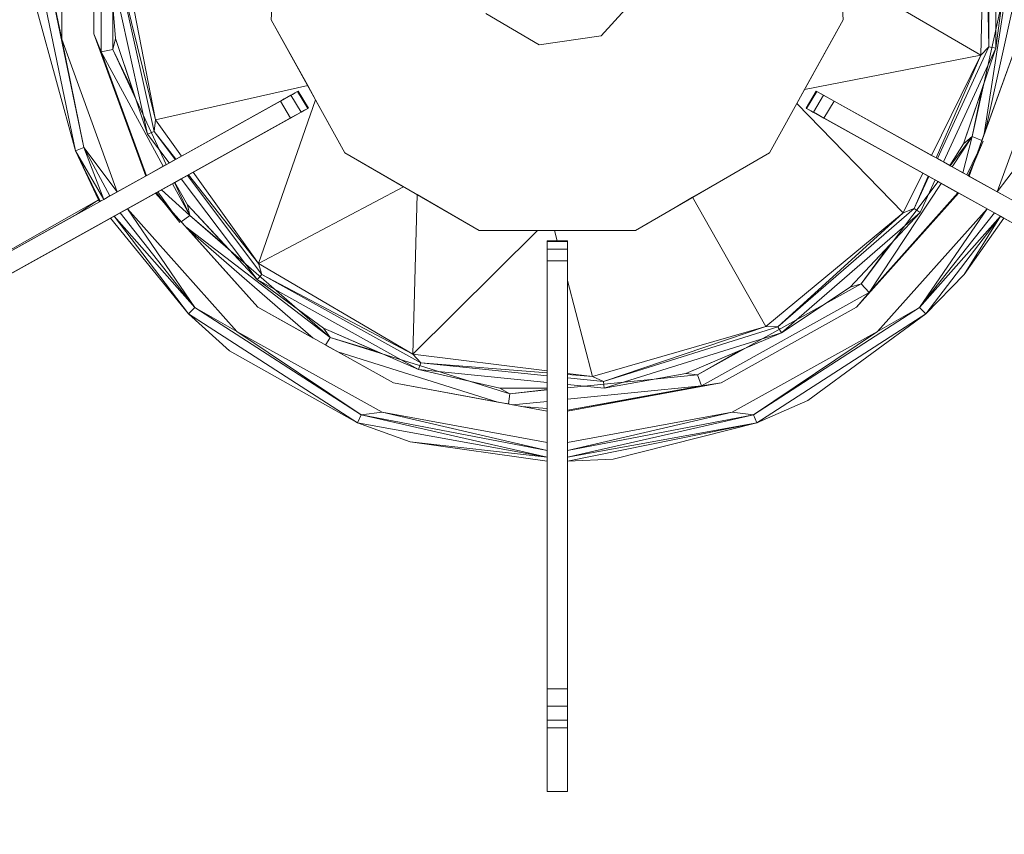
# Model space of a CAD drawing. Header units: millimetres. Extents: x -38341 to 3709, y -10682 to 48718.
# Tile 97 of 118: x -2705 to -2579, y 38570 to 38673. Entities that reach past the tile are written whole.
import ezdxf

# ---------------------------------------------------------------- set-up
doc = ezdxf.new("R2010")
doc.units = ezdxf.units.MM
doc.header["$LTSCALE"] = 50
for name, color, linetype, lineweight in [('02モデリング-03スラブ-仕上げ', 7, 'Continuous', 5), ('02モデリング-03スラブ-仕上げ_ハッチング', 7, 'Continuous', 5), ('08設備機器-流し台', 7, 'Continuous', 5), ('08設備機器-流し台_ハッチング', 7, 'Continuous', 5), ('一般', 7, 'Continuous', 5)]:
    doc.layers.add(name, color=color, linetype=linetype, lineweight=lineweight)
doc.styles.get("Standard").update_dxf_attribs({"font": 'txt', "bigfont": 'BIGFONT.SHX'})

# ---------------------------------------------------------------- blocks, each defined once
blk = doc.blocks.new('グループ-233')
at = {"color": 255, "linetype": 'Continuous', "lineweight": 5, "transparency": 33554687}
blk.add_wipeout([(11725, 4717.5), (11725, 2532.5), (8942.5, 2532.5), (8942.5, 4717.5)], dxfattribs=at).dxf.layer = '02モデリング-03スラブ-仕上げ_ハッチング'
blk.add_wipeout([(11725, 4717.5), (11725, 2532.5), (8942.5, 2532.5), (8942.5, 4717.5)], dxfattribs=at).dxf.layer = '02モデリング-03スラブ-仕上げ_ハッチング'
at = {"layer": '02モデリング-03スラブ-仕上げ', "color": 0, "flags": 1}
for tag in ['instanceID', 'IFC_UUID']:
    blk.add_attdef(tag, (8942.5, 2532.5), '', height=0.18, dxfattribs=at)
blk = doc.blocks.new('グループ-234')
at = {"color": 255, "linetype": 'Continuous', "lineweight": 5, "transparency": 33554687}
blk.add_wipeout([(4822.5, 585), (4822.5, 5617.5), (8877.5, 5617.5), (8877.5, 2467.5), (11022.5, 2467.5), (11022.5, 2117.5), (11677.5, 2117.5), (11677.5, 572.5), (11227.5, 572.5), (11227.5, 122.5), (5272.5, 122.5), (5272.5, 572.5), (4822.5, 572.5)], dxfattribs=at).dxf.layer = '02モデリング-03スラブ-仕上げ_ハッチング'
blk.add_wipeout([(4822.5, 585), (4822.5, 5617.5), (8877.5, 5617.5), (8877.5, 2467.5), (11022.5, 2467.5), (11022.5, 2117.5), (11677.5, 2117.5), (11677.5, 572.5), (11227.5, 572.5), (11227.5, 122.5), (5272.5, 122.5), (5272.5, 572.5), (4822.5, 572.5)], dxfattribs=at).dxf.layer = '02モデリング-03スラブ-仕上げ_ハッチング'
at = {"layer": '02モデリング-03スラブ-仕上げ', "color": 0, "flags": 1}
for tag in ['instanceID', 'IFC_UUID']:
    blk.add_attdef(tag, (4822.5, 122.5), '', height=0.18, dxfattribs=at)
blk = doc.blocks.new('グループ-264')
at = {"color": 255, "linetype": 'Continuous', "lineweight": 18, "transparency": 33554687}
blk.add_wipeout([(10819.71, 3210.25), (10819.71, 3197.25), (10829.05, 3197.25), (10829.05, 3210.25), (11597.94, 3210.25), (11597.94, 3197.25), (11602.61, 3197.25), (11602.61, 2547.25), (8956.63, 2547.25), (8956.63, 3197.25), (8961.3, 3197.25), (8961.3, 3210.25), (10041.48, 3210.25), (10041.48, 3197.25), (10050.82, 3197.25), (10050.82, 3210.25)], dxfattribs=at).dxf.layer = '08設備機器-流し台_ハッチング'
at = {"layer": '08設備機器-流し台', "color": 7, "linetype": 'Continuous', "lineweight": 13, "transparency": 33554687}
for p, q in [((11233.15, 3027.17), (11233.15, 3003.34)), ((11234.65, 3026.86), (11234.65, 3003.65)), ((11255.88, 3026.63), (11254.85, 3007.43)), ((11327.78, 3007.43), (11326.76, 3026.63)), ((11347.27, 3003.79), (11347.27, 3026.72)), ((11228.14, 3025.57), (11228.14, 3004.94)), ((11346.37, 3003.98), (11346.37, 3026.53)), ((11232.23, 3024.87), (11232.23, 3005.64)), ((11345.34, 3002.9), (11345.89, 3025.14)), ((11346.37, 3003.98), (11345.89, 3025.14)), ((11235.81, 3016.52), (11240.08, 2994.65)), ((11224.81, 3015.25), (11229.87, 2990.72)), ((11225.95, 3015.25), (11228.14, 3004.94)), ((11225.95, 3015.25), (11230.92, 2991.15)), ((11234.11, 3015.25), (11239.06, 2992.83)), ((11234.11, 3015.25), (11234.97, 3005.05)), ((11235.03, 3015.25), (11240.08, 2994.65)), ((11235.03, 3015.25), (11239.89, 2993.19)), ((11344.25, 2992.54), (11349.25, 3015.25)), ((11345.79, 2992.87), (11349.25, 3015.25)), ((11327.78, 3007.43), (11327.47, 3013.35)), ((11345.34, 3002.9), (11327.47, 3013.35)), ((11345.95, 2993.3), (11350.4, 3013.51)), ((11347.27, 3003.79), (11348.63, 3013.95)), ((11296.91, 3005.38), (11302.19, 3011.16)), ((11302.19, 3011.16), (11296.91, 3005.38)), ((11225.03, 3008.37), (11229.87, 2990.72)), ((11225.03, 3008.37), (11229.87, 2990.72)), ((11289.02, 3004.22), (11282.2, 3008.23)), ((11289.02, 3004.22), (11282.2, 3008.23)), ((11254.85, 3007.43), (11264.24, 2990.46)), ((11254.85, 3007.43), (11259.5, 2999.03)), ((11318.4, 2990.46), (11327.78, 3007.43)), ((11322.86, 2998.53), (11327.78, 3007.43)), ((11233.15, 3003.34), (11232.23, 3005.64)), ((11232.23, 3005.64), (11238.83, 2987.48)), ((11232.23, 3005.64), (11238.87, 2987.5)), ((11289.02, 3004.22), (11296.91, 3005.38)), ((11296.91, 3005.38), (11289.02, 3004.22)), ((11343.84, 2987.47), (11350.4, 3005.64)), ((11345.95, 2993.3), (11350.4, 3005.64)), ((11228.14, 3004.94), (11235.19, 2985.47)), ((11228.14, 3004.94), (11230.92, 2991.15)), ((11234.97, 3005.05), (11234.65, 3003.65)), ((11234.97, 3005.05), (11237.27, 2998.19)), ((11234.97, 3005.05), (11239.06, 2992.83)), ((11347.44, 2985.47), (11354.49, 3004.94)), ((11234.65, 3003.65), (11233.15, 3003.34)), ((11233.15, 3003.34), (11238.87, 2987.5)), ((11233.15, 3003.34), (11238.91, 2987.51)), ((11233.15, 3003.34), (11241.05, 2988.73)), ((11234.65, 3003.65), (11241.44, 2988.95)), ((11234.65, 3003.65), (11237.27, 2998.19)), ((11322.86, 2998.53), (11345.34, 3002.9)), ((11339.07, 2990.13), (11345.34, 3002.9)), ((11339.65, 2989.81), (11345.34, 3002.9)), ((11339.8, 2989.73), (11346.37, 3003.98)), ((11340.57, 2989.29), (11347.27, 3003.79)), ((11343.13, 2991.6), (11347.27, 3003.79)), ((11345.34, 3002.9), (11346.37, 3003.98)), ((11347.27, 3003.79), (11346.37, 3003.98)), ((11240.08, 2994.65), (11259.5, 2999.03)), ((11259.5, 2999.03), (11260.5, 2997.22)), ((11256, 2997.05), (11258.2, 2998.27)), ((11257.34, 2997.79), (11256, 2997.05)), ((11256.51, 2997.33), (11257.87, 2998.09)), ((11257.55, 2997.91), (11256.51, 2997.33)), ((11257.55, 2997.91), (11256.51, 2997.33)), ((11258.2, 2998.27), (11257.34, 2997.79)), ((11257.34, 2997.79), (11258.64, 2995.63)), ((11257.87, 2998.09), (11257.55, 2997.91)), ((11257.87, 2998.09), (11257.56, 2997.91)), ((11257.87, 2998.09), (11258.2, 2998.27)), ((11258.2, 2998.27), (11258.28, 2998.32)), ((11258.2, 2998.27), (11259.5, 2996.11)), ((11259.58, 2996.15), (11258.28, 2998.32)), ((11259.58, 2996.15), (11258.28, 2998.32)), ((11321.87, 2996.74), (11322.86, 2998.53)), ((11324.36, 2998.32), (11323.06, 2996.15)), ((11324.36, 2998.32), (11323.06, 2996.15)), ((11323.13, 2996.11), (11324.43, 2998.27)), ((11323.99, 2995.63), (11325.29, 2997.79)), ((11324.36, 2998.32), (11326.64, 2997.05)), ((11324.43, 2998.27), (11324.36, 2998.32)), ((11324.36, 2998.32), (11326.64, 2997.05)), ((11325.29, 2997.79), (11324.43, 2998.27)), ((11326.64, 2997.05), (11325.29, 2997.79)), ((11343.13, 2991.6), (11345.46, 2998.47)), ((11344.25, 2992.54), (11345.46, 2998.47)), ((11206.96, 2969.76), (11256, 2997.05)), ((11243.39, 2990.03), (11255.96, 2997.02)), ((11253.2, 2976.35), (11260.5, 2997.22)), ((11256, 2997.05), (11256.48, 2997.32)), ((11256, 2997.05), (11257.3, 2994.88)), ((11260.5, 2997.22), (11264.24, 2990.46)), ((11318.4, 2990.46), (11321.87, 2996.74)), ((11335.46, 2982.79), (11321.87, 2996.74)), ((11325.34, 2994.88), (11326.64, 2997.05)), ((11326.64, 2997.05), (11375.68, 2969.76)), ((11326.64, 2997.05), (11339.07, 2990.13)), ((11257.3, 2994.88), (11258.64, 2995.63)), ((11257.47, 2994.98), (11258.64, 2995.63)), ((11258.64, 2995.63), (11259.5, 2996.11)), ((11258.64, 2995.63), (11259.09, 2995.88)), ((11259.1, 2995.89), (11259.58, 2996.15)), ((11259.5, 2996.11), (11259.58, 2996.15)), ((11323.13, 2996.11), (11323.06, 2996.15)), ((11323.13, 2996.11), (11323.99, 2995.63)), ((11323.13, 2996.11), (11323.68, 2995.8)), ((11323.65, 2995.82), (11324.02, 2995.61)), ((11323.67, 2995.81), (11323.79, 2995.74)), ((11323.79, 2995.74), (11325.07, 2995.03)), ((11323.79, 2995.74), (11325.07, 2995.03)), ((11323.99, 2995.63), (11325.34, 2994.88)), ((11323.99, 2995.63), (11324.24, 2995.49)), ((11324.24, 2995.49), (11325.34, 2994.88)), ((11257.3, 2994.88), (11208.26, 2967.6)), ((11220.64, 2974.49), (11257.56, 2995.03)), ((11240.08, 2994.65), (11239.89, 2993.19)), ((11240.08, 2994.65), (11243.39, 2990.03)), ((11244.87, 2987.97), (11257.47, 2994.98)), ((11257.56, 2995.03), (11257.3, 2994.88)), ((11361.99, 2974.49), (11325.07, 2995.03)), ((11337.95, 2987.86), (11325.13, 2995)), ((11325.34, 2994.88), (11374.38, 2967.6)), ((11239.89, 2993.19), (11239.06, 2992.83)), ((11239.06, 2992.83), (11241.83, 2989.16)), ((11239.89, 2993.19), (11242.69, 2989.64)), ((11239.89, 2993.19), (11242.6, 2989.59)), ((11345.48, 2992.01), (11345.79, 2992.87)), ((11341.38, 2988.84), (11343.13, 2991.6)), ((11341.38, 2988.84), (11343.13, 2991.6)), ((11341.43, 2988.81), (11344.25, 2992.54)), ((11341.69, 2988.67), (11344.25, 2992.54)), ((11343.07, 2987.9), (11344.25, 2992.54)), ((11344.25, 2992.54), (11343.13, 2991.6)), ((11345.48, 2992.01), (11344.25, 2992.54)), ((11344.36, 2988.91), (11345.65, 2991.94)), ((11344.92, 2990.46), (11345.48, 2992.01)), ((11344.99, 2990.43), (11345.65, 2991.94)), ((11229.87, 2990.72), (11230.92, 2991.15)), ((11229.87, 2990.72), (11233.49, 2984.52)), ((11229.87, 2990.72), (11233.03, 2984.27)), ((11232.81, 2984.45), (11229.87, 2990.72)), ((11232.81, 2984.45), (11229.87, 2990.72)), ((11230.92, 2991.15), (11235.19, 2985.47)), ((11230.92, 2991.15), (11234.26, 2984.95)), ((11230.92, 2991.15), (11233.49, 2984.52)), ((11264.24, 2990.46), (11281.34, 2980.56)), ((11264.24, 2990.46), (11271.72, 2986.13)), ((11301.29, 2980.56), (11318.4, 2990.46)), ((11310.58, 2985.94), (11318.4, 2990.46)), ((11343.54, 2987.64), (11344.92, 2990.46)), ((11344.53, 2989.38), (11344.99, 2990.43)), ((11347.45, 2985.47), (11351.72, 2991.15)), ((11241.05, 2988.73), (11241.44, 2988.95)), ((11241.83, 2989.16), (11241.98, 2989.25)), ((11241.98, 2989.25), (11242.6, 2989.59)), ((11242.69, 2989.64), (11243.39, 2990.03)), ((11339.07, 2990.13), (11339.65, 2989.81)), ((11339.8, 2989.73), (11340.33, 2989.43)), ((11340.33, 2989.43), (11340.57, 2989.29)), ((11340.57, 2989.29), (11341.38, 2988.84)), ((11343.73, 2987.53), (11344.53, 2989.38)), ((11238.9, 2987.53), (11241.05, 2988.73)), ((11244.28, 2987.64), (11244.87, 2987.97)), ((11244.87, 2987.97), (11253.2, 2976.35)), ((11335.46, 2982.79), (11337.95, 2987.86)), ((11338.64, 2987.48), (11337.95, 2987.86)), ((11341.38, 2988.84), (11341.43, 2988.81)), ((11341.43, 2988.81), (11341.69, 2988.67)), ((11341.69, 2988.67), (11343.07, 2987.9)), ((11343.07, 2987.9), (11343.54, 2987.64)), ((11343.77, 2987.51), (11344.09, 2988.26)), ((11344.09, 2988.26), (11344.36, 2988.91)), ((11235.19, 2985.47), (11238.79, 2987.47)), ((11240.86, 2985.74), (11242.25, 2986.51)), ((11242.25, 2986.51), (11242.5, 2986.65)), ((11242.25, 2986.51), (11244.45, 2982.44)), ((11242.5, 2986.65), (11242.55, 2986.68)), ((11242.5, 2986.65), (11244.45, 2982.44)), ((11242.55, 2986.68), (11243.36, 2987.13)), ((11242.55, 2986.68), (11244.15, 2983.84)), ((11242.55, 2986.68), (11244.15, 2983.84)), ((11243.36, 2987.13), (11243.6, 2987.26)), ((11243.36, 2987.13), (11253.04, 2974.29)), ((11243.6, 2987.26), (11244.14, 2987.56)), ((11244.14, 2987.56), (11253.65, 2974.94)), ((11244.28, 2987.64), (11253.2, 2976.35)), ((11330.08, 2973.76), (11339.9, 2986.78)), ((11331.11, 2972.66), (11340.29, 2986.56)), ((11336.86, 2983.37), (11338.64, 2987.48)), ((11336.86, 2983.37), (11338.73, 2987.43)), ((11337.6, 2982.85), (11339.51, 2987)), ((11339.35, 2987.08), (11338.73, 2987.43)), ((11339.51, 2987), (11339.35, 2987.08)), ((11340.29, 2986.56), (11339.9, 2986.78)), ((11342.43, 2985.37), (11340.29, 2986.56)), ((11343.65, 2987.58), (11347.44, 2985.47)), ((11234.26, 2984.95), (11235.19, 2985.47)), ((11240.16, 2985.35), (11236.49, 2983.3)), ((11240.08, 2985.3), (11253.13, 2970.75)), ((11240.16, 2985.35), (11240.76, 2984.6)), ((11240.2, 2985.37), (11241.48, 2983.75)), ((11240.39, 2985.47), (11240.86, 2985.74)), ((11240.39, 2985.47), (11242.25, 2982.89)), ((11240.86, 2985.74), (11244.45, 2982.44)), ((11271.72, 2986.13), (11253.2, 2976.35)), ((11271.72, 2986.13), (11273.45, 2985.13)), ((11308.59, 2984.78), (11310.58, 2985.94)), ((11329.5, 2970.75), (11342.47, 2985.34)), ((11329.5, 2970.75), (11342.5, 2985.31)), ((11331.11, 2972.66), (11342.43, 2985.37)), ((11331.11, 2972.66), (11342.47, 2985.34)), ((11342.62, 2985.27), (11342.55, 2985.3)), ((11345.67, 2983.57), (11342.55, 2985.3)), ((11342.62, 2985.27), (11345.67, 2983.57)), ((11347.44, 2985.47), (11348.38, 2984.95)), ((11232.81, 2984.45), (11203.79, 2968)), ((11232.81, 2984.45), (11206.94, 2969.79)), ((11230.14, 2982.66), (11232.81, 2984.45)), ((11232.81, 2984.45), (11233.03, 2984.27)), ((11232.96, 2984.23), (11232.81, 2984.45)), ((11232.95, 2984.26), (11232.81, 2984.45)), ((11232.95, 2984.24), (11232.81, 2984.45)), ((11232.97, 2984.23), (11233.03, 2984.27)), ((11233.03, 2984.27), (11233.49, 2984.52)), ((11234.26, 2984.95), (11233.49, 2984.52)), ((11240.76, 2984.6), (11241.17, 2984.09)), ((11241.17, 2984.09), (11243.2, 2981.57)), ((11273.45, 2985.13), (11272.92, 2964.77)), ((11273.45, 2985.13), (11281.34, 2980.56)), ((11306.37, 2983.5), (11308.59, 2984.78)), ((11308.59, 2984.78), (11317.93, 2968.3)), ((11234.79, 2982.36), (11235.55, 2982.78)), ((11236.49, 2983.3), (11235.55, 2982.78)), ((11235.55, 2982.78), (11245.09, 2970.71)), ((11236.49, 2983.3), (11250.46, 2967.68)), ((11236.49, 2983.3), (11245.09, 2970.71)), ((11241.48, 2983.75), (11242.2, 2982.84)), ((11242.2, 2982.84), (11243.2, 2981.57)), ((11242.25, 2982.89), (11243.35, 2981.67)), ((11244.15, 2983.84), (11249.14, 2978.48)), ((11244.15, 2983.84), (11244.45, 2982.44)), ((11244.15, 2983.84), (11253.04, 2974.29)), ((11301.29, 2980.56), (11306.37, 2983.5)), ((11317.93, 2968.3), (11335.46, 2982.79)), ((11319.47, 2968.27), (11336.86, 2983.37)), ((11319.47, 2968.27), (11335.46, 2982.79)), ((11319.91, 2967.51), (11337.6, 2982.85)), ((11328.66, 2973.33), (11337.6, 2982.85)), ((11332.17, 2967.68), (11346.15, 2983.3)), ((11336.86, 2983.37), (11335.46, 2982.79)), ((11337.6, 2982.85), (11336.86, 2983.37)), ((11337.54, 2970.71), (11346.15, 2983.3)), ((11337.54, 2970.71), (11347.08, 2982.78)), ((11346.15, 2983.3), (11345.67, 2983.57)), ((11347.08, 2982.78), (11346.15, 2983.3)), ((11347.08, 2982.78), (11347.85, 2982.36)), ((11206.96, 2969.76), (11230.14, 2982.66)), ((11234.33, 2982.1), (11217.87, 2972.94)), ((11234.79, 2982.36), (11234.33, 2982.1)), ((11234.33, 2982.1), (11244.29, 2969.93)), ((11234.33, 2982.1), (11244.29, 2969.93)), ((11234.79, 2982.36), (11245.09, 2970.71)), ((11234.79, 2982.36), (11244.29, 2969.93)), ((11243.35, 2981.67), (11244.45, 2982.44)), ((11243.35, 2981.67), (11243.94, 2981)), ((11244.45, 2982.44), (11262.35, 2966.9)), ((11244.45, 2982.44), (11249.14, 2978.48)), ((11337.54, 2970.71), (11347.85, 2982.36)), ((11338.35, 2969.93), (11347.85, 2982.36)), ((11343.24, 2974.95), (11347.85, 2982.36)), ((11343.24, 2974.95), (11348.3, 2982.1)), ((11343.24, 2974.95), (11348.3, 2982.1)), ((11347.85, 2982.36), (11348.3, 2982.1)), ((11348.3, 2982.1), (11364.76, 2972.94)), ((11243.94, 2981), (11262.35, 2966.9)), ((11244.25, 2980.66), (11253.13, 2970.75)), ((11244.25, 2980.66), (11260.2, 2966.82)), ((11288.8, 2980.56), (11272.92, 2964.77)), ((11281.34, 2980.56), (11301.29, 2980.56)), ((11281.34, 2980.56), (11288.8, 2980.56)), ((11288.8, 2980.56), (11290.95, 2980.56)), ((11290.95, 2980.56), (11301.29, 2980.56)), ((11290.95, 2980.56), (11291.3, 2979.21)), ((11290.02, 2979.21), (11290.02, 2979.13)), ((11290.02, 2979.21), (11292.61, 2979.21)), ((11290.02, 2979.21), (11291.3, 2979.21)), ((11290.02, 2979.13), (11290.02, 2978.17)), ((11290.02, 2979.13), (11292.61, 2979.13)), ((11290.02, 2979.13), (11290.02, 2978.17)), ((11291.3, 2979.21), (11292.61, 2979.21)), ((11292.61, 2979.13), (11292.61, 2979.21)), ((11292.61, 2978.17), (11292.61, 2979.13)), ((11292.61, 2978.17), (11292.61, 2979.13)), ((11290.02, 2978.17), (11290.02, 2976.67)), ((11290.02, 2978.17), (11292.61, 2978.17)), ((11290.02, 2978.17), (11290.02, 2976.67)), ((11292.61, 2976.67), (11292.61, 2978.17)), ((11292.61, 2976.67), (11292.61, 2978.17)), ((11328.66, 2973.33), (11333.68, 2978.68)), ((11330.08, 2973.76), (11333.68, 2978.68)), ((11290.02, 2922.1), (11290.02, 2976.67)), ((11290.02, 2976.67), (11292.61, 2976.67)), ((11290.02, 2962.64), (11290.02, 2976.67)), ((11292.61, 2976.67), (11292.61, 2922.1)), ((11292.61, 2976.67), (11292.61, 2974.19)), ((11253.2, 2976.35), (11272.92, 2964.77)), ((11253.65, 2974.94), (11253.2, 2976.35)), ((11253.04, 2974.29), (11253.65, 2974.94)), ((11253.04, 2974.29), (11261.49, 2968.07)), ((11253.04, 2974.29), (11273.64, 2962.82)), ((11253.65, 2974.94), (11272.92, 2964.77)), ((11253.65, 2974.94), (11273.92, 2963.66)), ((11292.61, 2974.19), (11292.61, 2962.32)), ((11292.61, 2974.19), (11295.82, 2961.92)), ((11338.35, 2969.93), (11343.24, 2974.95)), ((11338.35, 2969.93), (11343.24, 2974.95)), ((11309.22, 2962.15), (11330.08, 2973.76)), ((11309.7, 2960.75), (11331.11, 2972.66)), ((11319.91, 2967.51), (11328.66, 2973.33)), ((11330.08, 2973.76), (11328.66, 2973.33)), ((11329.5, 2970.75), (11331.11, 2972.66)), ((11331.11, 2972.66), (11330.08, 2973.76)), ((11244.29, 2969.93), (11245.09, 2970.71)), ((11245.09, 2970.71), (11250.46, 2967.68)), ((11245.09, 2970.71), (11266.3, 2957.05)), ((11253.13, 2970.75), (11270.42, 2961.13)), ((11253.13, 2970.75), (11260.2, 2966.82)), ((11312.22, 2961.13), (11329.5, 2970.75)), ((11316.33, 2957.05), (11337.54, 2970.71)), ((11332.17, 2967.68), (11337.54, 2970.71)), ((11337.54, 2970.71), (11338.35, 2969.93)), ((11244.29, 2969.93), (11265.86, 2956.03)), ((11244.29, 2969.93), (11249.5, 2965.22)), ((11244.29, 2969.93), (11249.5, 2965.22)), ((11316.77, 2956.03), (11338.35, 2969.93)), ((11323.28, 2958.87), (11338.35, 2969.93)), ((11323.28, 2958.87), (11338.35, 2969.93)), ((11250.46, 2967.68), (11266.3, 2957.05)), ((11250.46, 2967.68), (11269, 2957.37)), ((11262.35, 2966.9), (11261.49, 2968.07)), ((11268.31, 2965.13), (11261.49, 2968.07)), ((11273.64, 2962.82), (11261.49, 2968.07)), ((11295.82, 2961.92), (11317.93, 2968.3)), ((11297.2, 2961.3), (11317.93, 2968.3)), ((11297.2, 2961.3), (11319.47, 2968.27)), ((11313.64, 2957.37), (11332.17, 2967.68)), ((11316.33, 2957.05), (11332.17, 2967.68)), ((11319.47, 2968.27), (11317.93, 2968.3)), ((11319.91, 2967.51), (11319.47, 2968.27)), ((11261.77, 2965.94), (11262.35, 2966.9)), ((11262.35, 2966.9), (11285.26, 2959.73)), ((11262.35, 2966.9), (11268.31, 2965.13)), ((11297.3, 2960.43), (11319.91, 2967.51)), ((11307.74, 2962.32), (11319.91, 2967.51)), ((11249.5, 2965.22), (11265.86, 2956.03)), ((11249.5, 2965.22), (11265.86, 2956.03)), ((11261.77, 2965.94), (11263.35, 2965.07)), ((11307.74, 2962.32), (11314.59, 2965.24)), ((11309.22, 2962.15), (11314.59, 2965.24)), ((11263.35, 2965.07), (11270.42, 2961.13)), ((11263.35, 2965.07), (11283.76, 2958.67)), ((11273.92, 2963.66), (11272.92, 2964.77)), ((11272.92, 2964.77), (11290.02, 2962.64)), ((11273.64, 2962.82), (11273.92, 2963.66)), ((11273.64, 2962.82), (11283.98, 2960.46)), ((11273.64, 2962.82), (11290.02, 2961.16)), ((11273.92, 2963.66), (11290.02, 2962.38)), ((11273.92, 2963.66), (11290.02, 2962.03)), ((11290.02, 2962.38), (11290.02, 2962.64)), ((11290.02, 2962.03), (11290.02, 2962.38)), ((11290.02, 2961.77), (11290.02, 2962.03)), ((11290.02, 2961.16), (11290.02, 2961.77)), ((11292.61, 2962.32), (11295.82, 2961.92)), ((11292.61, 2962.18), (11292.61, 2961.77)), ((11292.61, 2962.18), (11295.82, 2961.92)), ((11292.61, 2960.47), (11309.22, 2962.15)), ((11292.61, 2961.77), (11297.2, 2961.3)), ((11292.61, 2961.6), (11292.61, 2960.9)), ((11295.82, 2961.92), (11297.2, 2961.3)), ((11297.3, 2960.43), (11307.74, 2962.32)), ((11309.22, 2962.15), (11307.74, 2962.32)), ((11309.7, 2960.75), (11309.22, 2962.15)), ((11270.42, 2961.13), (11290.02, 2957.52)), ((11270.42, 2961.13), (11283.76, 2958.67)), ((11285.26, 2959.73), (11283.98, 2960.46)), ((11283.98, 2960.46), (11290.02, 2960.44)), ((11283.98, 2960.46), (11290.02, 2960.44)), ((11285.26, 2959.73), (11290.02, 2960.28)), ((11285.26, 2959.73), (11290.02, 2960.21)), ((11290.02, 2960.44), (11290.02, 2961.16)), ((11290.02, 2960.28), (11290.02, 2960.44)), ((11290.02, 2960.21), (11290.02, 2960.28)), ((11290.02, 2959.05), (11290.02, 2960.21)), ((11292.61, 2957.65), (11312.22, 2961.13)), ((11292.61, 2957.52), (11312.22, 2961.13)), ((11292.61, 2960.9), (11297.3, 2960.43)), ((11292.61, 2957.65), (11309.7, 2960.75)), ((11292.61, 2959.02), (11309.7, 2960.75)), ((11292.61, 2960.47), (11292.61, 2959.47)), ((11297.2, 2961.3), (11297.3, 2960.43)), ((11309.7, 2960.75), (11312.22, 2961.13)), ((11285.12, 2958.42), (11285.26, 2959.73)), ((11290.02, 2958.75), (11290.02, 2959.05)), ((11292.61, 2959.47), (11292.61, 2959.02)), ((11292.61, 2959.02), (11292.61, 2957.65)), ((11316.77, 2956.03), (11323.28, 2958.87)), ((11316.77, 2956.03), (11323.28, 2958.87)), ((11283.76, 2958.67), (11285.12, 2958.42)), ((11285.12, 2958.42), (11285.6, 2958.33)), ((11285.6, 2958.3), (11290.02, 2958.75)), ((11285.71, 2958.32), (11286.77, 2958.12)), ((11286.77, 2958.12), (11290.02, 2957.86)), ((11290.02, 2957.86), (11290.02, 2958.75)), ((11290.02, 2953.52), (11290.02, 2957.56)), ((11292.61, 2957.52), (11292.61, 2957.65)), ((11266.3, 2957.05), (11265.86, 2956.03)), ((11266.3, 2957.05), (11269, 2957.37)), ((11266.3, 2957.05), (11290.02, 2952.48)), ((11266.3, 2957.05), (11290.02, 2951.63)), ((11269, 2957.37), (11290.02, 2952.48)), ((11269, 2957.37), (11290.02, 2953.52)), ((11292.61, 2957.52), (11292.61, 2953.52)), ((11292.61, 2953.52), (11313.64, 2957.37)), ((11313.64, 2957.37), (11292.61, 2952.48)), ((11292.61, 2952.48), (11316.33, 2957.05)), ((11292.61, 2951.63), (11316.33, 2957.05)), ((11313.64, 2957.37), (11316.33, 2957.05)), ((11316.77, 2956.03), (11316.33, 2957.05)), ((11265.86, 2956.03), (11290.02, 2951.63)), ((11265.86, 2956.03), (11272.55, 2953.6)), ((11265.86, 2956.03), (11272.55, 2953.6)), ((11292.61, 2951.63), (11316.77, 2956.03)), ((11292.61, 2951.12), (11316.77, 2956.03)), ((11316.77, 2956.03), (11298.46, 2951.37)), ((11316.77, 2956.03), (11298.46, 2951.37)), ((11272.55, 2953.6), (11290.02, 2951.63)), ((11272.55, 2953.6), (11290.02, 2951.12)), ((11272.55, 2953.6), (11290.02, 2951.12)), ((11290.02, 2952.48), (11290.02, 2953.52)), ((11292.61, 2952.48), (11292.61, 2953.52)), ((11290.02, 2952.48), (11290.02, 2951.63)), ((11290.02, 2951.63), (11290.02, 2951.12)), ((11292.61, 2951.63), (11292.61, 2952.48)), ((11292.61, 2951.12), (11292.61, 2951.63)), ((11292.61, 2951.12), (11298.46, 2951.37)), ((11292.61, 2951.12), (11298.46, 2951.37)), ((11290.02, 2932.8), (11290.02, 2951.12)), ((11292.61, 2951.12), (11292.61, 2932.8)), ((11290.02, 2929.88), (11290.02, 2932.8)), ((11292.61, 2932.8), (11292.61, 2929.88)), ((11290.02, 2928.03), (11290.02, 2929.88)), ((11292.61, 2929.88), (11292.61, 2928.03)), ((11290.02, 2922.1), (11290.02, 2927.97)), ((11292.61, 2927.92), (11292.61, 2922.1)), ((11290.02, 2922.1), (11290.02, 2919.89)), ((11290.02, 2922.1), (11292.61, 2922.1)), ((11290.02, 2922.1), (11290.02, 2919.89)), ((11292.61, 2922.1), (11292.61, 2919.89)), ((11292.61, 2922.1), (11292.61, 2919.89)), ((11290.02, 2919.89), (11290.02, 2918.12)), ((11290.02, 2919.89), (11292.61, 2919.89)), ((11290.02, 2919.89), (11290.02, 2918.12)), ((11292.61, 2918.12), (11292.61, 2919.89)), ((11292.61, 2918.12), (11292.61, 2919.89)), ((11290.02, 2918.12), (11290.02, 2917.13)), ((11290.02, 2918.12), (11292.61, 2918.12)), ((11290.02, 2918.12), (11290.02, 2917.13)), ((11292.61, 2917.13), (11292.61, 2918.12)), ((11292.61, 2917.13), (11292.61, 2918.12)), ((11290.02, 2909.01), (11290.02, 2917.13)), ((11290.02, 2917.13), (11292.61, 2917.13)), ((11290.02, 2909.01), (11290.02, 2917.13)), ((11292.61, 2917.13), (11292.61, 2909.01)), ((11292.61, 2917.13), (11292.61, 2909.01)), ((11290.02, 2909.01), (11292.61, 2909.01)), ((11290.02, 2909.01), (11292.61, 2909.01))]:
    blk.add_line(p, q, dxfattribs=at)
blk = doc.blocks.new('グループ-265')
at = {"layer": '08設備機器-流し台', "color": 7, "transparency": 33554687}
blk.add_blockref('グループ-264', (0, 0), dxfattribs=at)
at = {"layer": '08設備機器-流し台', "color": 0, "flags": 1}
for tag in ['備考', '価格', '備考', '設備機器', '部位', '名称', '適用', '単価', '単位', '数量', '記号', 'メーカー']:
    blk.add_attdef(tag, (8956.63, 2547.25), '', height=0.18, dxfattribs=at)
blk = doc.blocks.new('_2F-FL (2D)')
at = {"layer": '02モデリング-03スラブ-仕上げ', "color": 7, "transparency": 33554687}
blk.add_blockref('グループ-233', (0, 0), dxfattribs=at)
blk.add_blockref('グループ-234', (0, 0), dxfattribs=at)
at = {"layer": '08設備機器-流し台', "color": 7, "transparency": 33554687}
blk.add_blockref('グループ-265', (0, 0), dxfattribs=at)

msp = doc.modelspace()

# ---------------------------------------------------------------- block references
at = {"layer": '一般', "color": 7, "transparency": 33554687}
msp.add_blockref('_2F-FL (2D)', (-13927.831, 35665.986), dxfattribs=at)

doc.saveas('drawing.dxf')
